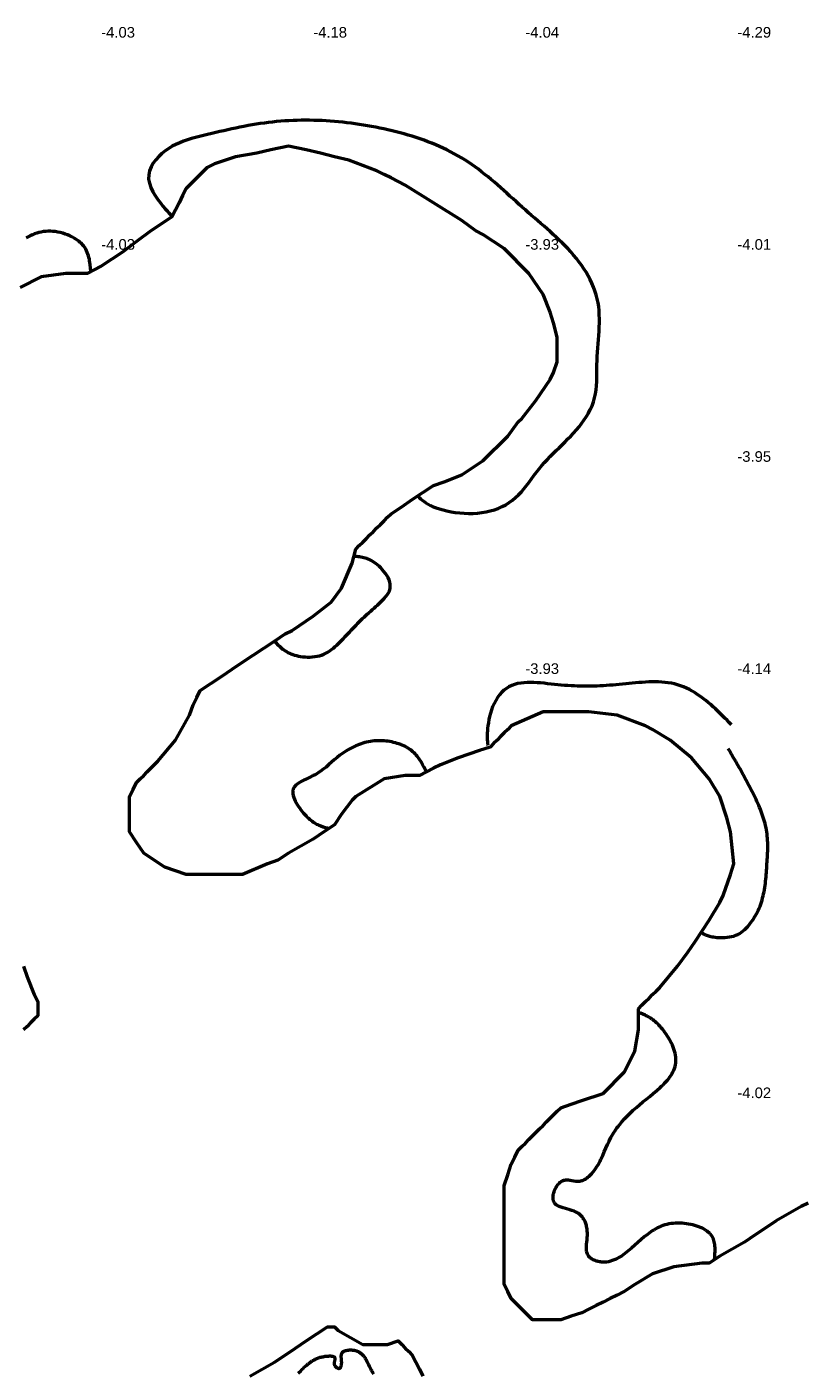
# Model space of a CAD drawing. Header units: metres. Extents: x 239209 to 240490, y 582227 to 583974.
# Tile 10 of 42: x 239499 to 239609, y 582687 to 582878. Entities that reach past the tile are written whole.
import ezdxf

# ---------------------------------------------------------------- set-up
doc = ezdxf.new("R2010")
doc.units = ezdxf.units.M
for name, color, linetype, lineweight in [('B-WE-GW-WATERGANG_BODEM-G', 90, 'Continuous', 18), ('B-WE-SURFACE-GRENS-G', 150, 'Continuous', 18), ('TM-SURFACE-TIN-LABELPeiling axel', 7, 'Continuous', 18)]:
    doc.layers.add(name, color=color, linetype=linetype, lineweight=lineweight)
doc.styles.get("Standard").update_dxf_attribs({"font": 'arial.ttf'})

# ---------------------------------------------------------------- blocks, each defined once
blk = doc.blocks.new('*U104')
at = {"layer": 'TM-SURFACE-TIN-LABELPeiling axel', "color": 7, "linetype": 'Continuous', "lineweight": 18, "insert": (239509.99, 582847.09, -4.03), "char_height": 1.5, "attachment_point": 4}
blk.add_mtext('{\\fArial|b0|i0|c0|p34;-4.03}', dxfattribs=at)
blk = doc.blocks.new('*U105')
at = {"layer": 'TM-SURFACE-TIN-LABELPeiling axel', "color": 7, "linetype": 'Continuous', "lineweight": 18, "insert": (239509.99, 582877.09, -4.03), "char_height": 1.5, "attachment_point": 4}
blk.add_mtext('{\\fArial|b0|i0|c0|p34;-4.03}', dxfattribs=at)
blk = doc.blocks.new('*U114')
at = {"layer": 'TM-SURFACE-TIN-LABELPeiling axel', "color": 7, "linetype": 'Continuous', "lineweight": 18, "insert": (239539.99, 582877.09, -4.18), "char_height": 1.5, "attachment_point": 4}
blk.add_mtext('{\\fArial|b0|i0|c0|p34;-4.18}', dxfattribs=at)
blk = doc.blocks.new('*U125')
at = {"layer": 'TM-SURFACE-TIN-LABELPeiling axel', "color": 7, "linetype": 'Continuous', "lineweight": 18, "insert": (239569.99, 582787.09, -3.93), "char_height": 1.5, "attachment_point": 4}
blk.add_mtext('{\\fArial|b0|i0|c0|p34;-3.93}', dxfattribs=at)
blk = doc.blocks.new('*U126')
at = {"layer": 'TM-SURFACE-TIN-LABELPeiling axel', "color": 7, "linetype": 'Continuous', "lineweight": 18, "insert": (239569.99, 582847.09, -3.93), "char_height": 1.5, "attachment_point": 4}
blk.add_mtext('{\\fArial|b0|i0|c0|p34;-3.93}', dxfattribs=at)
blk = doc.blocks.new('*U127')
at = {"layer": 'TM-SURFACE-TIN-LABELPeiling axel', "color": 7, "linetype": 'Continuous', "lineweight": 18, "insert": (239569.99, 582877.09, -4.04), "char_height": 1.5, "attachment_point": 4}
blk.add_mtext('{\\fArial|b0|i0|c0|p34;-4.04}', dxfattribs=at)
blk = doc.blocks.new('*U139')
at = {"layer": 'TM-SURFACE-TIN-LABELPeiling axel', "color": 7, "linetype": 'Continuous', "lineweight": 18, "insert": (239599.99, 582727.09, -4.02), "char_height": 1.5, "attachment_point": 4}
blk.add_mtext('{\\fArial|b0|i0|c0|p34;-4.02}', dxfattribs=at)
blk = doc.blocks.new('*U140')
at = {"layer": 'TM-SURFACE-TIN-LABELPeiling axel', "color": 7, "linetype": 'Continuous', "lineweight": 18, "insert": (239599.99, 582787.09, -4.14), "char_height": 1.5, "attachment_point": 4}
blk.add_mtext('{\\fArial|b0|i0|c0|p34;-4.14}', dxfattribs=at)
blk = doc.blocks.new('*U141')
at = {"layer": 'TM-SURFACE-TIN-LABELPeiling axel', "color": 7, "linetype": 'Continuous', "lineweight": 18, "insert": (239599.99, 582817.09, -3.95), "char_height": 1.5, "attachment_point": 4}
blk.add_mtext('{\\fArial|b0|i0|c0|p34;-3.95}', dxfattribs=at)
blk = doc.blocks.new('*U142')
at = {"layer": 'TM-SURFACE-TIN-LABELPeiling axel', "color": 7, "linetype": 'Continuous', "lineweight": 18, "insert": (239599.99, 582847.09, -4.01), "char_height": 1.5, "attachment_point": 4}
blk.add_mtext('{\\fArial|b0|i0|c0|p34;-4.01}', dxfattribs=at)
blk = doc.blocks.new('*U143')
at = {"layer": 'TM-SURFACE-TIN-LABELPeiling axel', "color": 7, "linetype": 'Continuous', "lineweight": 18, "insert": (239599.99, 582877.09, -4.29), "char_height": 1.5, "attachment_point": 4}
blk.add_mtext('{\\fArial|b0|i0|c0|p34;-4.29}', dxfattribs=at)

msp = doc.modelspace()

# ---------------------------------------------------------------- linework, layer by layer
at = {"layer": 'B-WE-GW-WATERGANG_BODEM-G', "lineweight": 50}
for points in [[(239554.75, 582811.5, -4.1), (239554.96, 582811.3, -4.06), (239555.18, 582811.11, -4.09), (239555.41, 582810.92, -4.1), (239555.66, 582810.72, -4.12), (239555.93, 582810.54, -4.13), (239556.23, 582810.35, -4.15), (239556.57, 582810.18, -4.18), (239556.94, 582810, -4.2), (239557.37, 582809.84, -4.2), (239557.84, 582809.68, -4.2), (239558.35, 582809.54, -4.18), (239558.9, 582809.41, -4.12), (239559.48, 582809.29, -4.11), (239560.09, 582809.19, -4.1), (239560.71, 582809.12, -4.08), (239561.34, 582809.07, -4.06), (239561.97, 582809.04, -4.05), (239562.61, 582809.05, -4.03), (239563.23, 582809.09, -3.99), (239563.85, 582809.16, -3.96), (239564.45, 582809.26, -3.95), (239565.04, 582809.4, -3.92), (239565.62, 582809.57, -3.92), (239566.17, 582809.77, -3.96), (239566.71, 582810.01, -3.99), (239567.22, 582810.28, -4.01), (239567.72, 582810.58, -4.03), (239568.18, 582810.91, -4.08), (239568.62, 582811.28, -4.09), (239569.03, 582811.68, -4.11), (239569.43, 582812.1, -4.12), (239569.8, 582812.55, -4.12), (239570.16, 582813.01, -4.12), (239570.52, 582813.48, -4.1), (239570.87, 582813.96, -4.09), (239571.22, 582814.43, -4.06), (239571.58, 582814.9, -4.05), (239571.95, 582815.37, -4.03), (239572.33, 582815.82, -4.02), (239572.72, 582816.25, -4.01), (239573.12, 582816.68, -4), (239573.53, 582817.11, -4.01), (239573.95, 582817.52, -4), (239574.36, 582817.93, -3.98), (239574.78, 582818.34, -3.95), (239575.2, 582818.75, -3.9), (239575.62, 582819.16, -3.85), (239576.03, 582819.58, -3.83), (239576.43, 582820, -3.84), (239576.83, 582820.42, -3.86), (239577.22, 582820.86, -3.88), (239577.59, 582821.3, -3.85), (239577.95, 582821.76, -3.86), (239578.29, 582822.24, -3.84), (239578.61, 582822.73, -3.81), (239578.92, 582823.23, -3.77), (239579.19, 582823.75, -3.82), (239579.43, 582824.29, -3.79), (239579.64, 582824.84, -3.82), (239579.8, 582825.39, -3.83), (239579.92, 582825.96, -3.84), (239580, 582826.53, -3.8), (239580.06, 582827.11, -3.74), (239580.09, 582827.69, -3.72), (239580.1, 582828.28, -3.69), (239580.11, 582828.87, -3.66), (239580.11, 582829.46, -3.65), (239580.12, 582830.06, -3.65), (239580.14, 582830.66, -3.62), (239580.18, 582831.25, -3.61), (239580.21, 582831.85, -3.63), (239580.26, 582832.45, -3.67), (239580.31, 582833.04, -3.68), (239580.35, 582833.64, -3.68), (239580.39, 582834.23, -3.68), (239580.43, 582834.82, -3.68), (239580.46, 582835.41, -3.73), (239580.47, 582835.99, -3.73), (239580.48, 582836.57, -3.75), (239580.46, 582837.15, -3.77), (239580.42, 582837.73, -3.77), (239580.37, 582838.3, -3.78), (239580.28, 582838.86, -3.86), (239580.17, 582839.42, -3.83), (239580.03, 582839.98, -3.77), (239579.85, 582840.52, -3.77), (239579.65, 582841.07, -3.8), (239579.42, 582841.6, -3.83), (239579.17, 582842.13, -3.86), (239578.89, 582842.65, -3.85), (239578.59, 582843.16, -3.85), (239578.27, 582843.66, -3.87), (239577.93, 582844.16, -3.87), (239577.58, 582844.64, -3.88), (239577.21, 582845.11, -3.89), (239576.83, 582845.58, -3.91), (239576.44, 582846.03, -3.92), (239576.04, 582846.47, -3.9), (239575.64, 582846.89, -3.91), (239575.22, 582847.31, -3.95), (239574.8, 582847.72, -3.99), (239574.38, 582848.12, -4.03), (239573.95, 582848.52, -4.05), (239573.52, 582848.91, -4.06), (239573.08, 582849.3, -4.09), (239572.64, 582849.68, -4.1), (239572.2, 582850.06, -4.11), (239571.76, 582850.44, -4.1), (239571.32, 582850.82, -4.09), (239570.88, 582851.2, -4.07), (239570.44, 582851.59, -4.05), (239570, 582851.97, -4.15), (239569.56, 582852.36, -4.06), (239569.12, 582852.76, -4.07), (239568.69, 582853.15, -4.04), (239568.25, 582853.55, -4), (239567.82, 582853.94, -3.96), (239567.38, 582854.34, -3.95), (239566.94, 582854.73, -3.95), (239566.51, 582855.12, -3.98), (239566.06, 582855.51, -3.98), (239565.62, 582855.89, -3.96), (239565.17, 582856.27, -3.97), (239564.72, 582856.64, -3.99), (239564.27, 582857.01, -3.99), (239563.81, 582857.37, -3.97), (239563.35, 582857.73, -3.99), (239562.88, 582858.07, -4), (239562.41, 582858.41, -4), (239561.93, 582858.74, -4.01), (239561.44, 582859.05, -4), (239560.95, 582859.36, -4), (239560.44, 582859.65, -3.97), (239559.94, 582859.93, -3.95), (239559.42, 582860.21, -3.94), (239558.9, 582860.47, -3.97), (239558.38, 582860.72, -3.97), (239557.84, 582860.96, -3.93), (239557.31, 582861.19, -3.9), (239556.77, 582861.41, -3.88), (239556.22, 582861.62, -3.84), (239555.67, 582861.83, -3.82), (239555.11, 582862.02, -3.8), (239554.55, 582862.21, -3.8), (239553.99, 582862.39, -3.77), (239553.43, 582862.56, -3.73), (239552.86, 582862.72, -3.74), (239552.29, 582862.87, -3.74), (239551.71, 582863.02, -3.74), (239551.14, 582863.16, -3.73), (239550.56, 582863.3, -3.72), (239549.98, 582863.43, -3.68), (239549.4, 582863.55, -3.76), (239548.82, 582863.67, -3.78), (239548.24, 582863.78, -3.8), (239547.66, 582863.88, -3.85), (239547.08, 582863.98, -3.88), (239546.49, 582864.07, -3.92), (239545.91, 582864.16, -3.93), (239545.33, 582864.24, -3.91), (239544.74, 582864.31, -3.91), (239544.16, 582864.38, -3.94), (239543.57, 582864.44, -3.96), (239542.99, 582864.49, -3.97), (239542.4, 582864.54, -3.95), (239541.81, 582864.58, -3.94), (239541.23, 582864.61, -3.95), (239540.64, 582864.63, -3.95), (239540.06, 582864.65, -3.91), (239539.47, 582864.66, -3.89), (239538.89, 582864.67, -3.9), (239538.3, 582864.66, -3.93), (239537.72, 582864.65, -3.94), (239537.14, 582864.63, -3.95), (239536.55, 582864.6, -3.96), (239535.97, 582864.57, -3.95), (239535.39, 582864.52, -3.94), (239534.81, 582864.47, -3.91), (239534.23, 582864.41, -3.92), (239533.65, 582864.35, -3.9), (239533.07, 582864.27, -3.87), (239532.49, 582864.19, -3.88), (239531.92, 582864.1, -3.88), (239531.34, 582864, -3.88), (239530.77, 582863.9, -3.88), (239530.19, 582863.79, -3.88), (239529.62, 582863.68, -3.87), (239529.05, 582863.56, -3.86), (239528.48, 582863.44, -3.87), (239527.9, 582863.31, -3.89), (239527.33, 582863.18, -3.91), (239526.76, 582863.05, -3.92), (239526.19, 582862.92, -3.91), (239525.62, 582862.79, -3.89), (239525.05, 582862.65, -3.89), (239524.48, 582862.51, -3.88), (239523.91, 582862.37, -3.89), (239523.33, 582862.22, -3.91), (239522.77, 582862.06, -3.94), (239522.21, 582861.89, -3.93), (239521.65, 582861.7, -3.91), (239521.11, 582861.49, -3.91), (239520.57, 582861.25, -3.92), (239520.05, 582860.98, -3.93), (239519.54, 582860.68, -3.94), (239519.05, 582860.34, -3.96), (239518.58, 582859.96, -3.97), (239518.13, 582859.54, -3.97), (239517.72, 582859.07, -3.97), (239517.35, 582858.57, -3.97), (239517.06, 582858.05, -3.95), (239516.84, 582857.49, -3.95), (239516.72, 582856.92, -3.96), (239516.7, 582856.34, -3.97), (239516.81, 582855.74, -3.97), (239517.01, 582855.15, -3.97), (239517.28, 582854.56, -3.97), (239517.61, 582854, -3.99), (239517.98, 582853.46, -4.04), (239518.36, 582852.97, -4.08), (239518.72, 582852.52, -4.08), (239519.06, 582852.12, -4.09), (239519.35, 582851.8, -4.06), (239519.57, 582851.55, -4.04), (239519.74, 582851.36, -4.02), (239519.85, 582851.22, -4.01), (239519.92, 582851.13, -4.01), (239519.96, 582851.07, -4), (239519.99, 582851.03, -4), (239520, 582851, -4)], [(239508.5, 582843.25, -4.04), (239508.46, 582843.76, -4.03), (239508.42, 582844.26, -4.03), (239508.39, 582844.52, -4.03), (239508.35, 582844.76, -4.03), (239508.31, 582845.01, -4.03), (239508.25, 582845.25, -4.04), (239508.19, 582845.5, -4.04), (239508.11, 582845.73, -4.04), (239508.02, 582845.97, -4.05), (239507.92, 582846.2, -4.05), (239507.8, 582846.42, -4.04), (239507.66, 582846.64, -4.04), (239507.51, 582846.85, -4.03), (239507.42, 582846.96, -4.03), (239507.33, 582847.06, -4.03), (239507.24, 582847.17, -4.03), (239507.14, 582847.27, -4.03), (239507.03, 582847.36, -4.03), (239506.92, 582847.46, -4.01), (239506.8, 582847.56, -4), (239506.68, 582847.65, -3.99), (239506.55, 582847.74, -3.98), (239506.42, 582847.83, -3.97), (239506.14, 582848, -3.97), (239505.84, 582848.16, -3.95), (239505.53, 582848.31, -3.92), (239505.21, 582848.45, -3.92), (239504.88, 582848.57, -3.92), (239504.54, 582848.68, -3.91), (239504.19, 582848.78, -3.91), (239503.84, 582848.85, -3.9), (239503.49, 582848.91, -3.9), (239503.15, 582848.95, -3.9), (239502.8, 582848.97, -3.91), (239502.47, 582848.97, -3.93), (239502.14, 582848.95, -3.94), (239501.81, 582848.91, -3.94), (239501.49, 582848.85, -3.95), (239501.18, 582848.77, -3.94), (239500.87, 582848.68, -3.94), (239500.56, 582848.58, -3.95), (239500.26, 582848.46, -3.95), (239499.96, 582848.33, -3.94), (239499.66, 582848.18, -3.95), (239499.36, 582848.03, -3.95)], [(239534.5, 582791, -4.03), (239534.63, 582790.85, -4.05), (239534.77, 582790.7, -4.08), (239534.9, 582790.56, -4.1), (239535.04, 582790.41, -4.1), (239535.19, 582790.27, -4.1), (239535.34, 582790.13, -4.09), (239535.49, 582790, -4.08), (239535.65, 582789.86, -4.07), (239535.82, 582789.74, -4.07), (239536, 582789.61, -4.07), (239536.19, 582789.5, -4.04), (239536.39, 582789.38, -4.01), (239536.61, 582789.28, -3.99), (239536.83, 582789.18, -3.98), (239537.08, 582789.09, -3.96), (239537.33, 582789.01, -3.94), (239537.61, 582788.94, -3.92), (239537.9, 582788.88, -3.9), (239538.2, 582788.82, -3.88), (239538.52, 582788.78, -3.87), (239538.84, 582788.75, -3.87), (239539.18, 582788.74, -3.86), (239539.51, 582788.74, -3.84), (239539.85, 582788.76, -3.83), (239540.19, 582788.8, -3.83), (239540.52, 582788.85, -3.83), (239540.85, 582788.93, -3.82), (239541.17, 582789.02, -3.81), (239541.47, 582789.14, -3.78), (239541.76, 582789.28, -3.77), (239542.05, 582789.44, -3.76), (239542.32, 582789.61, -3.73), (239542.58, 582789.8, -3.72), (239542.83, 582790.01, -3.7), (239543.08, 582790.22, -3.71), (239543.32, 582790.44, -3.73), (239543.56, 582790.67, -3.75), (239543.79, 582790.9, -3.76), (239544.02, 582791.14, -3.76), (239544.25, 582791.37, -3.75), (239544.48, 582791.61, -3.74), (239544.7, 582791.85, -3.73), (239544.93, 582792.08, -3.73), (239545.15, 582792.32, -3.74), (239545.37, 582792.55, -3.73), (239545.59, 582792.79, -3.74), (239545.82, 582793.02, -3.76), (239546.04, 582793.26, -3.78), (239546.27, 582793.49, -3.78), (239546.49, 582793.72, -3.78), (239546.72, 582793.95, -3.8), (239546.95, 582794.17, -3.8), (239547.18, 582794.39, -3.78), (239547.41, 582794.61, -3.76), (239547.64, 582794.82, -3.76), (239547.88, 582795.03, -3.77), (239548.12, 582795.24, -3.76), (239548.36, 582795.45, -3.75), (239548.6, 582795.66, -3.77), (239548.85, 582795.87, -3.81), (239549.09, 582796.08, -3.84), (239549.33, 582796.3, -3.84), (239549.56, 582796.53, -3.83), (239549.8, 582796.77, -3.8), (239550.03, 582797.02, -3.78), (239550.24, 582797.28, -3.81), (239550.44, 582797.55, -3.81), (239550.62, 582797.83, -3.83), (239550.76, 582798.12, -3.84), (239550.85, 582798.42, -3.87), (239550.89, 582798.73, -3.89), (239550.88, 582799.04, -3.91), (239550.81, 582799.35, -3.96), (239550.71, 582799.66, -4), (239550.57, 582799.97, -4.05), (239550.4, 582800.27, -4.06), (239550.2, 582800.56, -4.07), (239549.99, 582800.84, -4.08), (239549.76, 582801.1, -4.08), (239549.53, 582801.35, -4.08), (239549.3, 582801.57, -4.12), (239549.07, 582801.77, -4.19), (239548.85, 582801.95, -4.23), (239548.62, 582802.11, -4.22), (239548.41, 582802.25, -4.22), (239548.19, 582802.38, -4.22), (239547.98, 582802.49, -4.22), (239547.77, 582802.58, -4.21), (239547.56, 582802.66, -4.21), (239547.35, 582802.73, -4.21), (239547.15, 582802.78, -4.21), (239546.95, 582802.83, -4.21), (239546.74, 582802.87, -4.22), (239546.54, 582802.91, -4.22), (239546.35, 582802.93, -4.23), (239546.15, 582802.96, -4.24), (239545.95, 582802.98, -4.2), (239545.75, 582803, -4)], [(239599.16, 582779.13, -3.91), (239598.85, 582779.46, -3.92), (239598.53, 582779.79, -3.88), (239598.21, 582780.11, -3.83), (239597.88, 582780.44, -3.85), (239597.56, 582780.76, -3.89), (239597.23, 582781.08, -3.88), (239596.9, 582781.39, -3.88), (239596.56, 582781.7, -3.88), (239596.22, 582782.01, -3.88), (239595.87, 582782.3, -3.86), (239595.51, 582782.59, -3.82), (239595.15, 582782.88, -3.82), (239594.78, 582783.15, -3.81), (239594.4, 582783.41, -3.8), (239594.01, 582783.67, -3.78), (239593.62, 582783.9, -3.79), (239593.22, 582784.13, -3.8), (239592.81, 582784.33, -3.81), (239592.39, 582784.51, -3.82), (239591.97, 582784.67, -3.84), (239591.54, 582784.81, -3.84), (239591.1, 582784.93, -3.84), (239590.66, 582785.02, -3.82), (239590.22, 582785.1, -3.8), (239589.77, 582785.15, -3.78), (239589.31, 582785.19, -3.77), (239588.85, 582785.22, -3.75), (239588.39, 582785.23, -3.73), (239587.93, 582785.23, -3.71), (239587.47, 582785.21, -3.76), (239587, 582785.19, -3.8), (239586.53, 582785.16, -3.79), (239586.07, 582785.13, -3.81), (239585.6, 582785.09, -3.82), (239585.13, 582785.04, -3.81), (239584.66, 582784.99, -3.82), (239584.2, 582784.94, -3.82), (239583.73, 582784.9, -3.79), (239583.27, 582784.85, -3.77), (239582.81, 582784.81, -3.73), (239582.36, 582784.77, -3.7), (239581.9, 582784.74, -3.67), (239581.45, 582784.7, -3.66), (239581, 582784.68, -3.68), (239580.55, 582784.66, -3.67), (239580.1, 582784.64, -3.64), (239579.65, 582784.63, -3.63), (239579.2, 582784.62, -3.53), (239578.75, 582784.61, -3.49), (239578.3, 582784.61, -3.49), (239577.85, 582784.62, -3.49), (239577.39, 582784.63, -3.51), (239576.94, 582784.65, -3.52), (239576.47, 582784.67, -3.53), (239576.01, 582784.69, -3.54), (239575.54, 582784.73, -3.57), (239575.07, 582784.76, -3.6), (239574.6, 582784.81, -3.64), (239574.12, 582784.86, -3.68), (239573.63, 582784.91, -3.68), (239573.14, 582784.96, -3.67), (239572.65, 582785.02, -3.66), (239572.16, 582785.07, -3.66), (239571.68, 582785.11, -3.7), (239571.19, 582785.13, -3.74), (239570.72, 582785.15, -3.78), (239570.25, 582785.14, -3.8), (239569.79, 582785.11, -3.8), (239569.34, 582785.06, -3.8), (239568.9, 582784.98, -3.8), (239568.48, 582784.87, -3.79), (239568.07, 582784.72, -3.78), (239567.68, 582784.53, -3.77), (239567.31, 582784.31, -3.76), (239566.96, 582784.03, -3.76), (239566.63, 582783.73, -3.76), (239566.33, 582783.38, -3.76), (239566.05, 582783.01, -3.76), (239565.8, 582782.6, -3.75), (239565.57, 582782.18, -3.76), (239565.37, 582781.73, -3.77), (239565.2, 582781.27, -3.78), (239565.06, 582780.81, -3.81), (239564.94, 582780.34, -3.87), (239564.85, 582779.89, -3.9), (239564.77, 582779.45, -3.92), (239564.71, 582779.03, -3.92), (239564.66, 582778.65, -3.92), (239564.63, 582778.31, -3.92), (239564.6, 582778, -3.92), (239564.59, 582777.71, -3.92), (239564.59, 582777.46, -3.91), (239564.59, 582777.22, -3.94), (239564.6, 582777.01, -3.96), (239564.62, 582776.8, -3.97), (239564.64, 582776.61, -3.98), (239564.66, 582776.43, -3.99), (239564.68, 582776.25, -4)], [(239556, 582772.5, -3.83), (239555.63, 582773.21, -3.85), (239555.44, 582773.56, -3.88), (239555.24, 582773.91, -3.88), (239555.02, 582774.25, -3.89), (239554.91, 582774.41, -3.91), (239554.79, 582774.57, -3.92), (239554.67, 582774.73, -3.94), (239554.53, 582774.88, -3.96), (239554.4, 582775.04, -3.97), (239554.25, 582775.18, -3.96), (239554.1, 582775.32, -3.95), (239553.95, 582775.46, -3.95), (239553.78, 582775.6, -3.93), (239553.6, 582775.72, -3.92), (239553.42, 582775.85, -3.91), (239553.23, 582775.96, -3.89), (239553.02, 582776.07, -3.88), (239552.81, 582776.18, -3.86), (239552.59, 582776.28, -3.84), (239552.36, 582776.37, -3.82), (239552.12, 582776.46, -3.8), (239551.87, 582776.53, -3.78), (239551.62, 582776.61, -3.77), (239551.36, 582776.67, -3.77), (239551.1, 582776.73, -3.78), (239550.83, 582776.78, -3.76), (239550.56, 582776.82, -3.73), (239550.29, 582776.85, -3.69), (239550.01, 582776.88, -3.66), (239549.73, 582776.89, -3.67), (239549.45, 582776.9, -3.68), (239549.17, 582776.9, -3.69), (239548.9, 582776.89, -3.7), (239548.62, 582776.87, -3.73), (239548.34, 582776.84, -3.75), (239548.07, 582776.8, -3.77), (239547.8, 582776.76, -3.78), (239547.54, 582776.7, -3.77), (239547.27, 582776.64, -3.78), (239547.01, 582776.56, -3.79), (239546.76, 582776.48, -3.78), (239546.5, 582776.39, -3.77), (239546.26, 582776.29, -3.76), (239546.01, 582776.19, -3.75), (239545.53, 582775.96, -3.76), (239545.06, 582775.71, -3.76), (239544.61, 582775.44, -3.74), (239544.17, 582775.15, -3.77), (239543.75, 582774.84, -3.8), (239543.35, 582774.52, -3.83), (239542.96, 582774.19, -3.85), (239542.19, 582773.52, -3.84), (239541.8, 582773.18, -3.8), (239541.39, 582772.86, -3.78), (239540.95, 582772.54, -3.77), (239540.72, 582772.39, -3.76), (239540.49, 582772.24, -3.78), (239540.24, 582772.1, -3.8), (239539.98, 582771.96, -3.83), (239539.45, 582771.7, -3.82), (239538.91, 582771.44, -3.81), (239538.64, 582771.32, -3.8), (239538.39, 582771.18, -3.78), (239538.15, 582771.05, -3.77), (239537.92, 582770.9, -3.77), (239537.72, 582770.75, -3.78), (239537.53, 582770.6, -3.8), (239537.45, 582770.51, -3.81), (239537.38, 582770.43, -3.81), (239537.31, 582770.34, -3.82), (239537.26, 582770.24, -3.82), (239537.21, 582770.15, -3.84), (239537.17, 582770.05, -3.85), (239537.14, 582769.95, -3.86), (239537.11, 582769.84, -3.87), (239537.1, 582769.73, -3.87), (239537.1, 582769.62, -3.88), (239537.1, 582769.5, -3.9), (239537.11, 582769.38, -3.91), (239537.16, 582769.14, -3.92), (239537.23, 582768.89, -3.92), (239537.33, 582768.63, -3.92), (239537.44, 582768.38, -3.92), (239537.58, 582768.12, -3.92), (239537.73, 582767.86, -3.93), (239537.89, 582767.61, -3.94), (239538.07, 582767.36, -3.94), (239538.24, 582767.12, -3.95), (239538.43, 582766.89, -3.96), (239538.61, 582766.67, -3.97), (239538.8, 582766.46, -3.99), (239538.98, 582766.27, -4.03), (239539.15, 582766.1, -4.05), (239539.33, 582765.93, -4.07), (239539.5, 582765.78, -4.08), (239539.66, 582765.65, -4.09), (239539.83, 582765.52, -4.11), (239539.99, 582765.4, -4.12), (239540.15, 582765.3, -4.12), (239540.31, 582765.2, -4.12), (239540.47, 582765.11, -4.12), (239540.62, 582765.04, -4.12), (239540.78, 582764.96, -4.12), (239540.93, 582764.9, -4.11), (239541.08, 582764.84, -4.12), (239541.38, 582764.73, -4.13), (239541.67, 582764.65, -4.15), (239541.96, 582764.57, -4.2), (239542.25, 582764.5, -4.25)], [(239594.87, 582749.8, -3.99), (239594.97, 582749.74, -3.99), (239595.06, 582749.68, -3.99), (239595.17, 582749.62, -3.98), (239595.27, 582749.56, -3.98), (239595.38, 582749.5, -3.97), (239595.5, 582749.45, -3.97), (239595.62, 582749.39, -3.97), (239595.76, 582749.34, -3.98), (239595.91, 582749.29, -3.98), (239596.06, 582749.25, -3.98), (239596.24, 582749.21, -3.98), (239596.42, 582749.17, -3.98), (239596.63, 582749.14, -3.97), (239596.85, 582749.11, -3.97), (239597.09, 582749.09, -3.98), (239597.35, 582749.07, -4), (239597.63, 582749.06, -4.04), (239597.93, 582749.06, -4.06), (239598.23, 582749.07, -4.07), (239598.55, 582749.1, -4.05), (239598.86, 582749.14, -4.05), (239599.17, 582749.2, -4.05), (239599.48, 582749.28, -4.03), (239599.77, 582749.38, -4.02), (239600.05, 582749.5, -4), (239600.32, 582749.65, -3.96), (239600.58, 582749.82, -3.93), (239600.82, 582750, -3.9), (239601.05, 582750.2, -3.91), (239601.27, 582750.42, -3.94), (239601.48, 582750.64, -3.96), (239601.68, 582750.88, -3.96), (239601.87, 582751.13, -3.93), (239602.05, 582751.38, -3.97), (239602.22, 582751.63, -3.97), (239602.38, 582751.89, -3.95), (239602.54, 582752.16, -3.92), (239602.69, 582752.42, -3.89), (239602.83, 582752.69, -3.9), (239602.96, 582752.96, -3.9), (239603.08, 582753.24, -3.92), (239603.2, 582753.52, -3.95), (239603.3, 582753.8, -3.96), (239603.4, 582754.08, -3.95), (239603.49, 582754.37, -3.96), (239603.57, 582754.66, -3.94), (239603.65, 582754.95, -3.91), (239603.71, 582755.24, -3.91), (239603.77, 582755.54, -3.91), (239603.83, 582755.83, -3.9), (239603.88, 582756.13, -3.9), (239603.92, 582756.43, -3.9), (239603.96, 582756.73, -3.89), (239603.99, 582757.03, -3.89), (239604.02, 582757.34, -3.88), (239604.05, 582757.64, -3.87), (239604.08, 582757.94, -3.86), (239604.1, 582758.25, -3.87), (239604.12, 582758.56, -3.89), (239604.14, 582758.86, -3.9), (239604.16, 582759.17, -3.9), (239604.18, 582759.47, -3.89), (239604.2, 582759.78, -3.89), (239604.22, 582760.08, -3.89), (239604.24, 582760.39, -3.87), (239604.26, 582760.69, -3.87), (239604.27, 582761, -3.86), (239604.28, 582761.3, -3.88), (239604.29, 582761.61, -3.89), (239604.29, 582761.91, -3.88), (239604.29, 582762.21, -3.89), (239604.29, 582762.51, -3.89), (239604.27, 582762.81, -3.89), (239604.26, 582763.11, -3.89), (239604.23, 582763.41, -3.9), (239604.2, 582763.71, -3.91), (239604.16, 582764.01, -3.91), (239604.11, 582764.3, -3.89), (239604.05, 582764.6, -3.88), (239603.99, 582764.89, -3.85), (239603.92, 582765.18, -3.83), (239603.84, 582765.47, -3.83), (239603.75, 582765.76, -3.82), (239603.66, 582766.05, -3.81), (239603.57, 582766.34, -3.8), (239603.47, 582766.62, -3.8), (239603.36, 582766.91, -3.81), (239603.25, 582767.19, -3.8), (239603.13, 582767.48, -3.79), (239603.01, 582767.76, -3.78), (239602.89, 582768.04, -3.76), (239602.76, 582768.32, -3.76), (239602.64, 582768.6, -3.75), (239602.5, 582768.87, -3.74), (239602.37, 582769.15, -3.73), (239602.23, 582769.42, -3.73), (239602.1, 582769.7, -3.72), (239601.96, 582769.97, -3.7), (239601.82, 582770.24, -3.71), (239601.68, 582770.51, -3.7), (239601.53, 582770.78, -3.7), (239601.39, 582771.05, -3.7), (239601.25, 582771.32, -3.7), (239601.1, 582771.58, -3.69), (239600.96, 582771.85, -3.69), (239600.81, 582772.11, -3.68), (239600.66, 582772.38, -3.68), (239600.51, 582772.64, -3.68), (239600.37, 582772.91, -3.67), (239600.22, 582773.17, -3.67), (239600.07, 582773.43, -3.67), (239599.92, 582773.69, -3.67), (239599.77, 582773.95, -3.67), (239599.62, 582774.21, -3.67), (239599.46, 582774.47, -3.68), (239599.31, 582774.73, -3.67), (239599.16, 582774.99, -3.67), (239599.01, 582775.25, -3.67), (239598.86, 582775.51, -3.66), (239598.71, 582775.77, -3.65)], [(239596.75, 582703.5, -4.11), (239596.79, 582703.94, -4.17), (239596.82, 582704.37, -4.17), (239596.83, 582704.59, -4.17), (239596.84, 582704.8, -4.16), (239596.84, 582705.01, -4.16), (239596.83, 582705.22, -4.16), (239596.82, 582705.42, -4.16), (239596.79, 582705.63, -4.16), (239596.76, 582705.83, -4.16), (239596.72, 582706.02, -4.16), (239596.66, 582706.21, -4.15), (239596.6, 582706.4, -4.14), (239596.52, 582706.58, -4.14), (239596.42, 582706.76, -4.14), (239596.31, 582706.93, -4.14), (239596.19, 582707.09, -4.13), (239596.12, 582707.17, -4.12), (239596.04, 582707.25, -4.11), (239595.96, 582707.33, -4.1), (239595.88, 582707.4, -4.09), (239595.79, 582707.48, -4.1), (239595.7, 582707.55, -4.1), (239595.6, 582707.62, -4.1), (239595.5, 582707.68, -4.11), (239595.28, 582707.81, -4.11), (239595.05, 582707.94, -4.11), (239594.8, 582708.05, -4.1), (239594.54, 582708.15, -4.08), (239594.27, 582708.25, -4.07), (239593.99, 582708.34, -4.05), (239593.7, 582708.41, -4.02), (239593.4, 582708.48, -3.99), (239593.1, 582708.54, -3.95), (239592.79, 582708.59, -3.94), (239592.48, 582708.62, -3.95), (239592.17, 582708.65, -3.95), (239591.85, 582708.66, -3.94), (239591.54, 582708.66, -3.93), (239591.23, 582708.65, -3.9), (239590.92, 582708.63, -3.88), (239590.61, 582708.6, -3.86), (239590.32, 582708.55, -3.83), (239590.03, 582708.49, -3.81), (239589.75, 582708.41, -3.83), (239589.47, 582708.32, -3.84), (239589.21, 582708.23, -3.84), (239588.95, 582708.12, -3.84), (239588.69, 582707.99, -3.84), (239588.45, 582707.86, -3.85), (239588.2, 582707.72, -3.86), (239587.96, 582707.57, -3.86), (239587.73, 582707.42, -3.87), (239587.5, 582707.25, -3.87), (239587.27, 582707.08, -3.87), (239586.82, 582706.72, -3.85), (239586.37, 582706.34, -3.83), (239585.93, 582705.94, -3.85), (239585.48, 582705.54, -3.81), (239585.02, 582705.13, -3.82), (239584.55, 582704.73, -3.81), (239584.32, 582704.54, -3.81), (239584.08, 582704.35, -3.81), (239583.83, 582704.18, -3.8), (239583.59, 582704.01, -3.81), (239583.34, 582703.85, -3.8), (239583.09, 582703.71, -3.8), (239582.83, 582703.57, -3.8), (239582.57, 582703.46, -3.81), (239582.3, 582703.36, -3.81), (239582.03, 582703.28, -3.81), (239581.76, 582703.21, -3.82), (239581.48, 582703.17, -3.83), (239581.2, 582703.15, -3.83), (239581.06, 582703.15, -3.84), (239580.91, 582703.15, -3.84), (239580.76, 582703.16, -3.83), (239580.62, 582703.18, -3.82), (239580.47, 582703.2, -3.82), (239580.32, 582703.23, -3.8), (239580.17, 582703.27, -3.79), (239580.02, 582703.31, -3.79), (239579.88, 582703.36, -3.77), (239579.74, 582703.42, -3.77), (239579.6, 582703.48, -3.77), (239579.47, 582703.55, -3.77), (239579.35, 582703.62, -3.75), (239579.24, 582703.7, -3.74), (239579.13, 582703.79, -3.73), (239579.04, 582703.88, -3.72), (239578.95, 582703.98, -3.71), (239578.88, 582704.08, -3.7), (239578.82, 582704.19, -3.69), (239578.77, 582704.3, -3.69), (239578.73, 582704.42, -3.68), (239578.69, 582704.55, -3.68), (239578.67, 582704.68, -3.67), (239578.65, 582704.81, -3.66), (239578.64, 582704.95, -3.65), (239578.64, 582705.09, -3.65), (239578.64, 582705.38, -3.64), (239578.66, 582705.68, -3.62), (239578.69, 582705.98, -3.6), (239578.72, 582706.3, -3.61), (239578.75, 582706.62, -3.63), (239578.77, 582706.94, -3.63), (239578.78, 582707.25, -3.63), (239578.76, 582707.57, -3.64), (239578.73, 582707.88, -3.67), (239578.67, 582708.18, -3.68), (239578.64, 582708.33, -3.68), (239578.59, 582708.47, -3.67), (239578.55, 582708.61, -3.68), (239578.49, 582708.75, -3.69), (239578.44, 582708.89, -3.7), (239578.37, 582709.02, -3.7), (239578.3, 582709.15, -3.71), (239578.23, 582709.27, -3.73), (239578.15, 582709.39, -3.74), (239578.06, 582709.51, -3.75), (239577.97, 582709.62, -3.76), (239577.87, 582709.73, -3.78), (239577.77, 582709.83, -3.8), (239577.66, 582709.92, -3.81), (239577.54, 582710.01, -3.83), (239577.42, 582710.09, -3.84), (239577.29, 582710.17, -3.84), (239577.16, 582710.24, -3.85), (239577.02, 582710.3, -3.86), (239576.88, 582710.36, -3.85), (239576.58, 582710.47, -3.83), (239576.27, 582710.56, -3.83), (239575.66, 582710.73, -3.87), (239575.36, 582710.82, -3.88), (239575.07, 582710.91, -3.91), (239574.93, 582710.96, -3.92), (239574.8, 582711.01, -3.93), (239574.68, 582711.07, -3.93), (239574.56, 582711.14, -3.93), (239574.45, 582711.21, -3.94), (239574.35, 582711.28, -3.94), (239574.26, 582711.36, -3.94), (239574.18, 582711.45, -3.95), (239574.11, 582711.55, -3.95), (239574.05, 582711.66, -3.96), (239574, 582711.78, -3.96), (239573.96, 582711.9, -3.97), (239573.94, 582712.04, -3.97), (239573.93, 582712.18, -3.97), (239573.92, 582712.32, -3.97), (239573.93, 582712.47, -3.96), (239573.95, 582712.63, -3.96), (239573.98, 582712.78, -3.96), (239574.02, 582712.94, -3.96), (239574.07, 582713.1, -3.96), (239574.12, 582713.26, -3.97), (239574.19, 582713.41, -3.97), (239574.26, 582713.56, -3.98), (239574.34, 582713.71, -3.97), (239574.42, 582713.85, -3.96), (239574.52, 582713.99, -3.95), (239574.61, 582714.12, -3.95), (239574.72, 582714.24, -3.95), (239574.83, 582714.35, -3.93), (239574.94, 582714.45, -3.91), (239575.06, 582714.54, -3.9), (239575.19, 582714.62, -3.91), (239575.32, 582714.68, -3.91), (239575.45, 582714.73, -3.92), (239575.58, 582714.76, -3.92), (239575.72, 582714.78, -3.93), (239575.86, 582714.78, -3.93), (239576, 582714.78, -3.94), (239576.14, 582714.77, -3.93), (239576.29, 582714.76, -3.91), (239576.87, 582714.66, -3.87), (239577.16, 582714.62, -3.86), (239577.3, 582714.61, -3.86), (239577.44, 582714.6, -3.86), (239577.59, 582714.61, -3.87), (239577.72, 582714.62, -3.87), (239577.86, 582714.64, -3.88), (239577.99, 582714.68, -3.88), (239578.12, 582714.72, -3.88), (239578.25, 582714.78, -3.87), (239578.38, 582714.84, -3.87), (239578.5, 582714.91, -3.87), (239578.62, 582714.99, -3.86), (239578.74, 582715.07, -3.86), (239578.86, 582715.16, -3.86), (239578.97, 582715.26, -3.85), (239579.19, 582715.46, -3.85), (239579.4, 582715.69, -3.85), (239579.6, 582715.93, -3.87), (239579.78, 582716.17, -3.89), (239579.96, 582716.42, -3.91), (239580.12, 582716.67, -3.92), (239580.28, 582716.93, -3.92), (239580.42, 582717.19, -3.92), (239580.56, 582717.44, -3.92), (239580.69, 582717.7, -3.91), (239580.94, 582718.22, -3.92), (239581.17, 582718.74, -3.93), (239581.39, 582719.26, -3.92), (239581.62, 582719.77, -3.89), (239581.85, 582720.27, -3.85), (239582.09, 582720.76, -3.84), (239582.22, 582721, -3.83), (239582.36, 582721.24, -3.78), (239582.5, 582721.47, -3.74), (239582.65, 582721.7, -3.73), (239582.8, 582721.92, -3.74), (239582.96, 582722.14, -3.74), (239583.13, 582722.36, -3.75), (239583.3, 582722.58, -3.76), (239583.66, 582723, -3.77), (239584.03, 582723.42, -3.75), (239584.43, 582723.83, -3.72), (239584.84, 582724.23, -3.7), (239585.27, 582724.63, -3.74), (239585.71, 582725.02, -3.77), (239586.17, 582725.41, -3.79), (239586.64, 582725.81, -3.83), (239587.12, 582726.2, -3.85), (239587.61, 582726.6, -3.8), (239588.1, 582727, -3.78), (239588.58, 582727.41, -3.77), (239589.05, 582727.83, -3.77), (239589.27, 582728.04, -3.78), (239589.49, 582728.25, -3.78), (239589.7, 582728.47, -3.79), (239589.91, 582728.69, -3.8), (239590.1, 582728.91, -3.82), (239590.28, 582729.14, -3.83), (239590.45, 582729.36, -3.83), (239590.61, 582729.6, -3.84), (239590.75, 582729.83, -3.85), (239590.88, 582730.07, -3.86), (239590.99, 582730.31, -3.86), (239591.09, 582730.56, -3.86), (239591.17, 582730.81, -3.85), (239591.23, 582731.07, -3.85), (239591.27, 582731.33, -3.87), (239591.3, 582731.6, -3.88), (239591.3, 582731.87, -3.9), (239591.28, 582732.14, -3.93), (239591.24, 582732.42, -3.95), (239591.18, 582732.7, -3.98), (239591.11, 582732.98, -4.01), (239591.02, 582733.26, -4), (239590.92, 582733.55, -4), (239590.8, 582733.82, -3.99), (239590.68, 582734.1, -3.99), (239590.54, 582734.37, -4), (239590.4, 582734.64, -3.99), (239590.24, 582734.9, -3.99), (239590.08, 582735.16, -4), (239589.92, 582735.41, -4.01), (239589.75, 582735.65, -4.01), (239589.58, 582735.87, -4), (239589.4, 582736.09, -4), (239589.23, 582736.3, -4.01), (239589.06, 582736.49, -4.01), (239588.89, 582736.67, -3.98), (239588.72, 582736.84, -3.98), (239588.55, 582737, -4.05), (239588.39, 582737.15, -4.06), (239588.22, 582737.28, -4.06), (239588.06, 582737.41, -4.07), (239587.9, 582737.53, -4.07), (239587.73, 582737.64, -4.06), (239587.57, 582737.74, -4.06), (239587.41, 582737.83, -4.06), (239587.25, 582737.92, -4.05), (239587.1, 582738.01, -4.05), (239586.94, 582738.09, -4.04), (239586.62, 582738.23, -4.05), (239586.31, 582738.37, -4.06), (239586, 582738.5, -4.07)], [(239537.87, 582687.44, -3.94), (239538.21, 582687.78, -3.94), (239538.38, 582687.95, -3.94), (239538.55, 582688.12, -3.93), (239538.72, 582688.28, -3.91), (239538.9, 582688.44, -3.9), (239539.08, 582688.6, -3.89), (239539.17, 582688.68, -3.87), (239539.26, 582688.75, -3.87), (239539.35, 582688.83, -3.88), (239539.45, 582688.9, -3.89), (239539.55, 582688.97, -3.91), (239539.64, 582689.04, -3.91), (239539.74, 582689.11, -3.91), (239539.85, 582689.17, -3.9), (239539.95, 582689.23, -3.91), (239540.06, 582689.29, -3.9), (239540.16, 582689.35, -3.88), (239540.27, 582689.41, -3.86), (239540.39, 582689.46, -3.84), (239540.5, 582689.51, -3.83), (239540.62, 582689.56, -3.84), (239540.74, 582689.6, -3.86), (239540.86, 582689.65, -3.87), (239540.99, 582689.69, -3.89), (239541.12, 582689.72, -3.9), (239541.25, 582689.75, -3.9), (239541.39, 582689.78, -3.91), (239541.53, 582689.81, -3.91), (239541.67, 582689.83, -3.92), (239541.82, 582689.85, -3.93), (239541.97, 582689.86, -3.94), (239542.13, 582689.87, -3.93), (239542.28, 582689.88, -3.93), (239542.36, 582689.88, -3.93), (239542.43, 582689.88, -3.93), (239542.51, 582689.87, -3.93), (239542.58, 582689.87, -3.93), (239542.65, 582689.86, -3.93), (239542.71, 582689.85, -3.93), (239542.77, 582689.83, -3.93), (239542.83, 582689.81, -3.93), (239542.88, 582689.79, -3.93), (239542.9, 582689.78, -3.93), (239542.92, 582689.77, -3.93), (239542.95, 582689.76, -3.93), (239542.96, 582689.74, -3.93), (239542.98, 582689.73, -3.93), (239543, 582689.71, -3.93), (239543.01, 582689.69, -3.92), (239543.02, 582689.67, -3.92), (239543.03, 582689.65, -3.92), (239543.04, 582689.63, -3.92), (239543.05, 582689.61, -3.92), (239543.05, 582689.59, -3.92), (239543.05, 582689.56, -3.92), (239543.05, 582689.54, -3.92), (239543.05, 582689.49, -3.92), (239543.05, 582689.43, -3.93), (239543.04, 582689.37, -3.93), (239543.02, 582689.31, -3.93), (239543.01, 582689.25, -3.93), (239543, 582689.19, -3.94), (239542.98, 582689.12, -3.94), (239542.97, 582689.05, -3.94), (239542.96, 582688.98, -3.94), (239542.95, 582688.92, -3.94), (239542.95, 582688.85, -3.94), (239542.95, 582688.78, -3.93), (239542.95, 582688.75, -3.93), (239542.96, 582688.71, -3.93), (239542.97, 582688.68, -3.93), (239542.97, 582688.65, -3.93), (239542.99, 582688.62, -3.93), (239543, 582688.58, -3.92), (239543.01, 582688.55, -3.92), (239543.03, 582688.52, -3.92), (239543.05, 582688.49, -3.91), (239543.07, 582688.46, -3.91), (239543.09, 582688.43, -3.91), (239543.12, 582688.4, -3.91), (239543.17, 582688.35, -3.9), (239543.22, 582688.3, -3.89), (239543.28, 582688.26, -3.89), (239543.34, 582688.22, -3.88), (239543.4, 582688.19, -3.87), (239543.43, 582688.17, -3.87), (239543.46, 582688.16, -3.86), (239543.49, 582688.15, -3.86), (239543.52, 582688.14, -3.86), (239543.55, 582688.14, -3.85), (239543.58, 582688.13, -3.85), (239543.61, 582688.13, -3.85), (239543.64, 582688.13, -3.85), (239543.66, 582688.13, -3.85), (239543.69, 582688.14, -3.85), (239543.72, 582688.14, -3.84), (239543.74, 582688.15, -3.84), (239543.76, 582688.16, -3.84), (239543.78, 582688.18, -3.84), (239543.8, 582688.19, -3.84), (239543.82, 582688.21, -3.84), (239543.84, 582688.23, -3.83), (239543.86, 582688.25, -3.83), (239543.87, 582688.28, -3.83), (239543.89, 582688.3, -3.83), (239543.9, 582688.33, -3.83), (239543.91, 582688.36, -3.83), (239543.94, 582688.42, -3.83), (239543.96, 582688.49, -3.82), (239543.97, 582688.56, -3.82), (239543.98, 582688.63, -3.82), (239543.99, 582688.7, -3.82), (239544, 582688.77, -3.82), (239544, 582688.85, -3.82), (239544.01, 582688.92, -3.82), (239544.01, 582688.99, -3.82), (239544, 582689.07, -3.82), (239544, 582689.21, -3.82), (239543.99, 582689.34, -3.81), (239543.98, 582689.48, -3.81), (239543.97, 582689.61, -3.81), (239543.96, 582689.67, -3.81), (239543.96, 582689.73, -3.81), (239543.96, 582689.79, -3.81), (239543.96, 582689.85, -3.81), (239543.96, 582689.91, -3.81), (239543.96, 582689.96, -3.81), (239543.97, 582690.02, -3.8), (239543.97, 582690.07, -3.8), (239543.98, 582690.12, -3.79), (239544, 582690.17, -3.79), (239544.01, 582690.22, -3.79), (239544.04, 582690.26, -3.78), (239544.06, 582690.3, -3.78), (239544.09, 582690.34, -3.78), (239544.12, 582690.38, -3.78), (239544.15, 582690.42, -3.78), (239544.19, 582690.45, -3.79), (239544.24, 582690.48, -3.8), (239544.28, 582690.51, -3.8), (239544.33, 582690.54, -3.81), (239544.38, 582690.57, -3.81), (239544.43, 582690.59, -3.82), (239544.49, 582690.62, -3.82), (239544.55, 582690.64, -3.83), (239544.61, 582690.65, -3.83), (239544.67, 582690.67, -3.84), (239544.73, 582690.68, -3.84), (239544.8, 582690.7, -3.84), (239544.87, 582690.71, -3.84), (239544.94, 582690.72, -3.84), (239545.01, 582690.72, -3.84), (239545.08, 582690.73, -3.84), (239545.15, 582690.73, -3.84), (239545.22, 582690.73, -3.84), (239545.29, 582690.73, -3.84), (239545.36, 582690.73, -3.84), (239545.43, 582690.73, -3.83), (239545.51, 582690.72, -3.83), (239545.58, 582690.71, -3.83), (239545.65, 582690.7, -3.84), (239545.72, 582690.69, -3.84), (239545.79, 582690.68, -3.84), (239545.86, 582690.66, -3.84), (239545.93, 582690.65, -3.84), (239546, 582690.63, -3.84), (239546.06, 582690.61, -3.84), (239546.13, 582690.59, -3.83), (239546.19, 582690.56, -3.83), (239546.25, 582690.54, -3.83), (239546.31, 582690.51, -3.83), (239546.37, 582690.49, -3.83), (239546.42, 582690.46, -3.82), (239546.48, 582690.43, -3.82), (239546.53, 582690.39, -3.82), (239546.59, 582690.36, -3.82), (239546.64, 582690.33, -3.83), (239546.69, 582690.29, -3.83), (239546.73, 582690.25, -3.83), (239546.78, 582690.21, -3.83), (239546.83, 582690.18, -3.83), (239546.92, 582690.09, -3.84), (239547, 582690.01, -3.84), (239547.08, 582689.92, -3.83), (239547.16, 582689.82, -3.82), (239547.23, 582689.73, -3.82), (239547.3, 582689.63, -3.81), (239547.36, 582689.53, -3.8), (239547.42, 582689.42, -3.8), (239547.48, 582689.32, -3.81), (239547.54, 582689.21, -3.82), (239547.59, 582689.1, -3.84), (239547.7, 582688.88, -3.85), (239547.81, 582688.66, -3.84), (239547.91, 582688.43, -3.83), (239548.02, 582688.21, -3.82), (239548.08, 582688.1, -3.81), (239548.14, 582687.99, -3.81), (239548.2, 582687.88, -3.81), (239548.26, 582687.77, -3.81), (239548.39, 582687.56, -3.8), (239548.52, 582687.35, -3.82)]]:
    msp.add_polyline3d(points, dxfattribs=at)
at = {"layer": 'B-WE-SURFACE-GRENS-G', "linetype": 'ByBlock', "lineweight": 50}
for points in [[(239610, 582711.5, -3.94), (239609, 582711, -3.97), (239605.5, 582709, -4.07), (239604, 582708, -4.09), (239602.5, 582707, -4.11), (239601, 582706, -4.13), (239597.5, 582704, -4.12), (239596, 582703, -4.1), (239595.5, 582703, -3.99), (239595, 582703, -3.88), (239591, 582702.5, -3.01), (239588, 582701.5, -2.71), (239585.5, 582700, -2.67), (239584, 582699, -2.65), (239583, 582698.5, -2.69), (239582, 582698, -2.72), (239581, 582697.5, -2.7), (239580, 582697, -2.67), (239579, 582696.5, -2.71), (239578, 582696, -2.74), (239576.5, 582695.5, -2.94), (239575, 582695, -3.15), (239574.5, 582695, -3.22), (239574, 582695, -3.29), (239573.5, 582695, -3.29), (239573, 582695, -3.29), (239572.5, 582695, -3.24), (239572, 582695, -3.19), (239571.5, 582695, -3.04), (239571, 582695, -2.9), (239570.5, 582695.5, -2.81), (239570, 582696, -2.73), (239569.5, 582696.5, -2.74), (239569, 582697, -2.75), (239568.5, 582697.5, -2.71), (239568, 582698, -2.67), (239567.5, 582699, -2.68), (239567, 582700, -2.69), (239567, 582700.5, -2.81), (239567, 582701, -2.93), (239567, 582701.5, -2.99), (239567, 582702, -3.05), (239567, 582702.5, -3.13), (239567, 582703, -3.22), (239567, 582703.5, -3.35), (239567, 582704, -3.48), (239567, 582704.5, -3.5), (239567, 582705, -3.52), (239567, 582705.5, -3.45), (239567, 582706, -3.38), (239567, 582706.5, -3.25), (239567, 582707, -3.11), (239567, 582707.5, -3.07), (239567, 582708, -3.04), (239567, 582708.5, -3.04), (239567, 582709, -3.05), (239567, 582709.5, -3.11), (239567, 582710, -3.17), (239567, 582710.5, -3.46), (239567, 582711, -3.74), (239567, 582711.5, -3.93), (239567, 582712, -4.12), (239567, 582712.5, -4.12), (239567, 582713, -4.13), (239567, 582713.5, -4.18), (239567, 582714, -4.24), (239567.5, 582715.5, -4.25), (239568, 582717, -4.25), (239568.5, 582718, -4.16), (239569, 582719, -4.07), (239569.5, 582719.5, -4.08), (239570, 582720, -4.1), (239570.5, 582720.5, -4.08), (239571, 582721, -4.06), (239571.5, 582721.5, -4.03), (239572, 582722, -4), (239572.5, 582722.5, -3.96), (239573, 582723, -3.92), (239573.5, 582723.5, -3.9), (239574, 582724, -3.87), (239574.5, 582724.5, -3.92), (239575, 582725, -3.97), (239576.5, 582725.5, -3.66), (239578, 582726, -3.35), (239581, 582727, -2.98), (239584, 582730, -2.78), (239585.5, 582733, -2.98), (239586, 582736, -3.49), (239586, 582736.5, -3.67), (239586, 582737, -3.84), (239586, 582737.5, -3.95), (239586, 582738, -4.06), (239586, 582738.5, -4.07), (239586, 582739, -4.08), (239586.5, 582739.5, -4.06), (239587, 582740, -4.03), (239587.5, 582740.5, -4.03), (239588, 582741, -4.03), (239588.5, 582741.5, -4.02), (239589, 582742, -4.01), (239591.5, 582745, -4.01), (239593, 582747, -4.01), (239594, 582748.5, -4), (239595, 582750, -3.99), (239596, 582751.5, -3.6), (239597.5, 582754, -3.13), (239598, 582755, -3.04), (239599, 582758, -2.86), (239599.5, 582759.5, -2.85), (239599, 582764, -2.67), (239598.5, 582766, -2.68), (239597.5, 582769, -2.65), (239596, 582771.5, -2.65), (239593.5, 582774.5, -2.69), (239590.5, 582777, -2.69), (239588, 582778.5, -2.66), (239587, 582779, -2.63), (239583, 582780.5, -2.69), (239579, 582781, -2.66), (239578.5, 582781, -2.67), (239578, 582781, -2.68), (239577.5, 582781, -2.67), (239577, 582781, -2.66), (239576.5, 582781, -2.67), (239576, 582781, -2.68), (239575.5, 582781, -2.67), (239575, 582781, -2.66), (239574.5, 582781, -2.67), (239574, 582781, -2.68), (239573.5, 582781, -2.7), (239573, 582781, -2.71), (239572.5, 582781, -2.72), (239568, 582779, -3.43), (239567.5, 582778.5, -3.62), (239567, 582778, -3.81), (239566.5, 582777.5, -3.88), (239566, 582777, -3.95), (239565.5, 582776.5, -4), (239565, 582776, -4.05), (239563.5, 582775.5, -3.98), (239562, 582775, -3.91), (239560.5, 582774.5, -3.85), (239558, 582773.5, -3.82), (239557, 582773, -3.85), (239556, 582772.5, -3.83), (239555, 582772, -3.81), (239554.5, 582772, -3.87), (239554, 582772, -3.93), (239553.5, 582772, -3.76), (239553, 582772, -3.59), (239550, 582771.5, -3.01), (239546, 582769, -3.18), (239545.5, 582768.5, -3.31), (239544, 582766.5, -3.85), (239543, 582765, -4.27), (239541.5, 582764, -4.24), (239540, 582763, -4.2), (239536.5, 582761, -4.22), (239535, 582760, -4.27), (239533.5, 582759.5, -4.29), (239530, 582758, -4.2), (239529.5, 582758, -4.18), (239529, 582758, -4.16), (239528.5, 582758, -4.01), (239528, 582758, -3.86), (239527.5, 582758, -3.7), (239527, 582758, -3.54), (239526.5, 582758, -3.33), (239526, 582758, -3.12), (239525.5, 582758, -2.95), (239525, 582758, -2.78), (239524.5, 582758, -2.93), (239524, 582758, -3.08), (239523.5, 582758, -3.16), (239523, 582758, -3.24), (239522.5, 582758, -3.31), (239522, 582758, -3.37), (239520.5, 582758.5, -3.48), (239519, 582759, -3.58), (239517.5, 582760, -3.56), (239516, 582761, -3.55), (239515, 582762.5, -3.57), (239514, 582764, -3.6), (239514, 582764.5, -3.58), (239514, 582765, -3.57), (239514, 582765.5, -3.54), (239514, 582766, -3.52), (239514, 582766.5, -3.46), (239514, 582767, -3.39), (239514, 582767.5, -3.32), (239514, 582768, -3.26), (239514, 582768.5, -3.12), (239514, 582769, -2.97), (239514.5, 582770, -2.88), (239515, 582771, -2.78), (239515.5, 582771.5, -2.75), (239516, 582772, -2.71), (239516.5, 582772.5, -2.71), (239517, 582773, -2.72), (239517.5, 582773.5, -2.74), (239518, 582774, -2.76), (239520.5, 582777, -2.86), (239522.5, 582780.5, -3.27), (239523, 582782, -3.64), (239523.5, 582783, -3.82), (239524, 582784, -3.99), (239525.5, 582785, -3.95), (239527, 582786, -3.91), (239528.5, 582787, -3.94), (239530, 582788, -3.97), (239531.5, 582789, -3.98), (239533, 582790, -4), (239534.5, 582791, -4.03), (239536, 582792, -4.05), (239537, 582792.5, -3.52), (239540, 582794.5, -2.89), (239542.5, 582796.5, -2.85), (239544, 582798.5, -3.15), (239545.5, 582802, -3.79), (239546, 582804, -4.21), (239546.5, 582804.5, -4.22), (239547, 582805, -4.24), (239547.5, 582805.5, -4.22), (239548, 582806, -4.2), (239548.5, 582806.5, -4.18), (239549, 582807, -4.16), (239549.5, 582807.5, -4.2), (239550, 582808, -4.23), (239550.5, 582808.5, -4.17), (239551, 582809, -4.1), (239552.5, 582810, -4.09), (239554, 582811, -4.09), (239555.5, 582812, -4.1), (239557, 582813, -4.12), (239558.5, 582813.5, -3.68), (239561, 582814.5, -3.03), (239564, 582816.5, -2.91), (239567.5, 582820, -2.84), (239569, 582822, -2.68), (239569.5, 582822.5, -2.71), (239571.5, 582825, -2.71), (239573.5, 582828, -2.69), (239574, 582829, -2.68), (239574.5, 582830.5, -2.79), (239574.5, 582834, -2.79), (239574, 582836, -2.69), (239573.5, 582837.5, -2.74), (239572.5, 582840, -2.81), (239570.5, 582843, -2.85), (239567, 582846.5, -2.91), (239564, 582848.5, -2.82), (239563, 582849, -2.7), (239561, 582850.5, -2.71), (239557, 582853, -2.7), (239553, 582855.5, -2.81), (239552, 582856, -2.82), (239551, 582856.5, -2.86), (239550, 582857, -2.91), (239549, 582857.5, -2.89), (239545, 582859, -2.74), (239543, 582859.5, -2.76), (239541, 582860, -2.78), (239539, 582860.5, -2.85), (239536.5, 582861, -2.94), (239534, 582860.5, -2.93), (239532, 582860, -2.91), (239529, 582859.5, -2.93), (239526, 582858.5, -2.97), (239525, 582858, -2.98), (239522, 582855, -3.28), (239521.5, 582854, -3.44), (239521, 582853, -3.59), (239520.5, 582852, -3.79), (239520, 582851, -4), (239518.5, 582850, -4.04), (239517, 582849, -4.09), (239515, 582847.5, -4.11), (239513, 582846, -4.12), (239511.5, 582845, -4.08), (239510, 582844, -4.03), (239509, 582843.5, -4.04), (239508, 582843, -4.04), (239507.5, 582843, -3.93), (239507, 582843, -3.82), (239506.5, 582843, -3.71), (239506, 582843, -3.6), (239505.5, 582843, -3.49), (239505, 582843, -3.37), (239501.5, 582842.5, -2.83), (239498.5, 582841, -2.71)], [(239499, 582745, -3.7), (239499.5, 582743.5, -3.68), (239500.5, 582741, -3.57), (239501, 582740, -3.5), (239501, 582739.5, -3.42), (239501, 582739, -3.34), (239501, 582738.5, -3.27), (239501, 582738, -3.21), (239500.5, 582737.5, -3.22), (239500, 582737, -3.23), (239499.5, 582736.5, -3.23), (239499, 582736, -3.22)], [(239531, 582687, -3.2), (239534.5, 582689, -3.25), (239536, 582690, -3.18), (239537.5, 582691, -3.14), (239539, 582692, -3.1), (239540.5, 582693, -3.04), (239542, 582694, -2.97), (239542.5, 582694, -3.04), (239543, 582694, -3.1), (239543.5, 582693.5, -3.32), (239547, 582691.5, -3.71), (239550.5, 582691.5, -3.44), (239552, 582692, -3.2), (239552.5, 582691.5, -3.1), (239553, 582691, -2.99), (239553.5, 582690.5, -3), (239554, 582690, -3.01), (239554.5, 582689, -3.1), (239555, 582688, -3.18), (239555.5, 582687, -3.2)]]:
    msp.add_polyline3d(points, dxfattribs=at)

# ---------------------------------------------------------------- block references
at = {"layer": 'TM-SURFACE-TIN-LABELPeiling axel', "color": 7, "linetype": 'Continuous', "lineweight": 18}
for name in ['*U105', '*U114', '*U127', '*U143', '*U104', '*U126', '*U142', '*U141', '*U125', '*U140', '*U139']:
    msp.add_blockref(name, (0, 0), dxfattribs=at)

doc.saveas('drawing.dxf')
